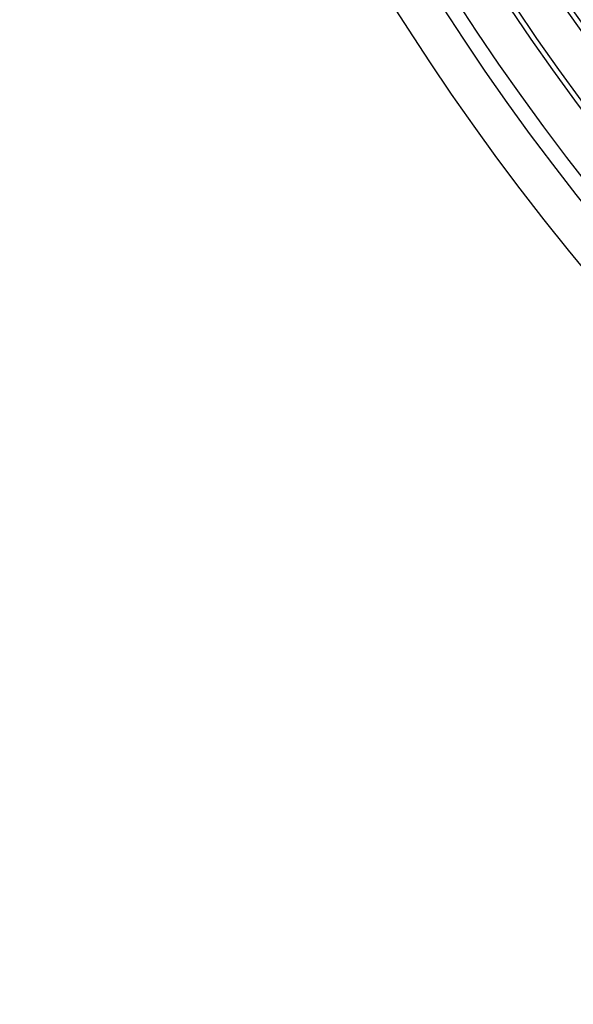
# Model space of a CAD drawing. Header units: millimetres. Extents: x -280 to 280, y -247 to 247.
# Tile 1 of 85: x -240 to -186, y -226 to -129. Entities that reach past the tile are written whole.
import ezdxf

# ---------------------------------------------------------------- set-up
doc = ezdxf.new("R2010")
doc.units = ezdxf.units.MM
doc.layers.add('THICK', color=7, linetype='Continuous')

msp = doc.modelspace()

# ---------------------------------------------------------------- linework, layer by layer
at = {"layer": 'THICK'}
for radius, start, end in [(225.5, 179.99998, 0), (221, 179.99998, 0), (216.5, 179.99998, 0), (212, 179.99998, 0), (207.5, 179.99998, 0), (203, 179.99998, 0), (198.5, 179.99998, 0), (194, 179.99998, 0), (189.5, 179.99998, 0), (234.5, 180.15898, 239.84101), (230, 180.06501, 239.93498), (240, 180.47668, 239.52336), (236, 180.48556, 239.51442), (230.5, 180.49714, 239.50285), (226, 180.50705, 239.49294), (221.5, 180.51736, 239.48262), (217, 180.52808, 239.47191), (212.5, 180.53925, 239.46074), (208, 180.55094, 239.44905), (203.5, 180.56314, 239.4369), (199, 180.57586, 239.42413), (194.5, 180.58915, 239.41083), (190, 180.60313, 239.39685)]:
    msp.add_arc((0, 0), radius, start, end, dxfattribs=at)

doc.saveas('drawing.dxf')
